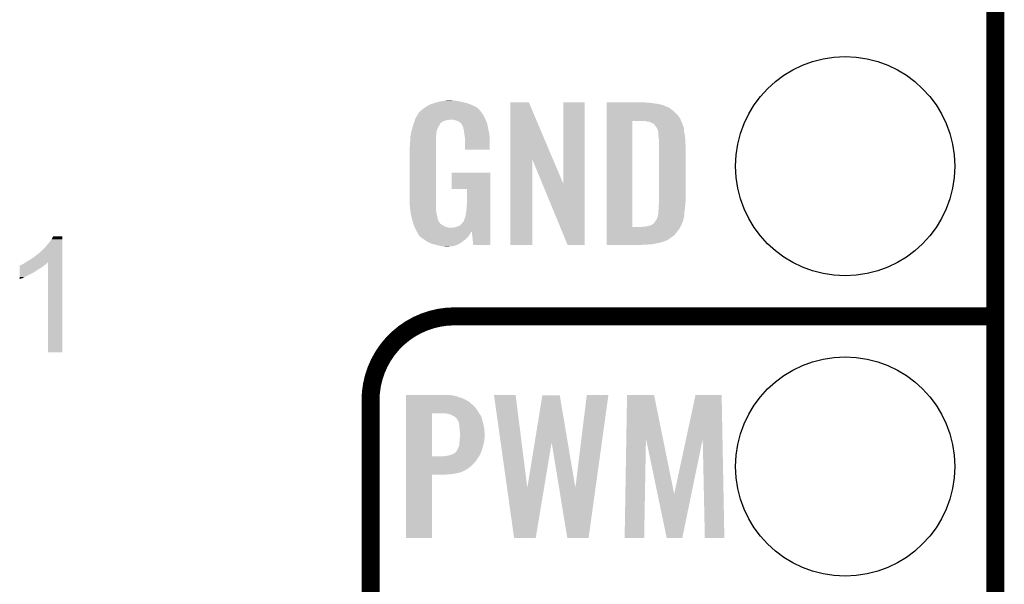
# Model space of a CAD drawing. Extents: x -1.3 to 24.2, y -3.9 to 39.7.
# Tile 28 of 42: x 15.9 to 24.2, y 16.8 to 21.6. Entities that reach past the tile are written whole.
import ezdxf

# ---------------------------------------------------------------- set-up
doc = ezdxf.new("R2010")
doc.units = 0
doc.layers.get('0').update_dxf_attribs({"linetype": 'CONTINUOUS'})
for name, color, linetype in [('3V3_TO_5V_CLICK_V100_GKO', 14, 'CONTINUOUS'), ('3V3_TO_5V_CLICK_V100_GTO', 12, 'CONTINUOUS'), ('3V3_TO_5V_CLICK_V100_GTS', 13, 'CONTINUOUS')]:
    doc.layers.add(name, color=color, linetype=linetype)

# ---------------------------------------------------------------- blocks, each defined once
blk = doc.blocks.new('ROUND_23')
blk.add_circle((0, 0), 0.9271)

msp = doc.modelspace()

# ---------------------------------------------------------------- linework, layer by layer
at = {"layer": '3V3_TO_5V_CLICK_V100_GKO', "const_width": 0.1524}
msp.add_lwpolyline([(24.13, -1.27), (24.13, 39.5986)], dxfattribs=at)
at = {"layer": '3V3_TO_5V_CLICK_V100_GTO', "const_width": 0.1524}
msp.add_lwpolyline([(19.558, 19.05, 0.4142136), (18.8468, 18.3388)], format="xyb", dxfattribs=at)
for points in [[(19.558, 19.05), (24.13, 19.05)], [(18.8468, -0.5588), (18.8468, 18.3388)]]:
    msp.add_lwpolyline(points, dxfattribs=at)
at = {"layer": '3V3_TO_5V_CLICK_V100_GTO'}
for points in [[(19.28876, 20.8026), (19.30971, 20.817838), (19.761198, 20.8026), (19.74596, 20.817838)], [(19.30971, 20.817838), (19.3167, 20.822922), (19.74596, 20.817838), (19.735794, 20.822922)], [(19.3167, 20.822922), (19.34337, 20.83816), (19.735794, 20.822922), (19.70532, 20.83816)], [(19.34337, 20.83816), (19.352262, 20.84324), (19.70532, 20.83816), (19.690926, 20.84324)], [(19.352262, 20.84324), (19.37512, 20.85086), (19.690926, 20.84324), (19.669332, 20.85086)], [(19.37512, 20.85086), (19.38358, 20.853398), (19.669332, 20.85086), (19.66214, 20.853398)], [(19.38358, 20.853398), (19.417452, 20.86356), (19.66214, 20.853398), (19.61896, 20.86356)], [(19.417452, 20.86356), (19.42592, 20.8661), (19.61896, 20.86356), (19.607106, 20.8661)], [(19.42592, 20.8661), (19.4564, 20.87118), (19.607106, 20.8661), (19.583398, 20.87118)], [(19.4564, 20.87118), (19.47164, 20.87372), (19.583398, 20.87118), (19.56562, 20.87372)], [(19.47164, 20.87372), (19.486882, 20.87626), (19.550382, 20.87372), (19.537682, 20.87626)], [(20.027912, 20.375768), (20.02792, 20.861006), (20.390574, 20.375768), (20.185384, 20.861006)], [(20.02792, 20.861006), (20.027922, 20.86102), (20.185384, 20.861006), (20.027922, 20.86102)], [(20.47748, 20.170248), (20.4775, 20.860998), (20.657806, 20.170248), (20.65782, 20.860998)], [(20.4775, 20.860998), (20.477502, 20.86102), (20.65782, 20.860998), (20.477502, 20.86102)], [(20.84326, 20.85848), (20.843262, 20.86102), (21.17852, 20.85848), (21.15312, 20.86102)], [(20.84326, 20.85594), (20.84326, 20.85848), (21.21154, 20.85594), (21.17852, 20.85848)], [(20.84326, 20.85086), (20.84326, 20.85594), (21.24964, 20.85086), (21.21154, 20.85594)], [(20.84326, 20.84578), (20.84326, 20.85086), (21.285202, 20.84578), (21.24964, 20.85086)], [(20.84326, 20.83562), (20.84326, 20.84578), (21.323302, 20.83562), (21.285202, 20.84578)], [(20.84326, 20.82038), (20.84326, 20.83562), (21.356324, 20.82038), (21.323302, 20.83562)], [(20.84326, 20.820378), (20.84326, 20.82038), (21.361404, 20.820378), (21.356324, 20.82038)], [(20.84326, 20.8153), (20.84326, 20.820378), (21.37156, 20.8153), (21.361404, 20.820378)], [(20.84326, 20.80514), (20.84326, 20.8153), (21.38426, 20.80514), (21.37156, 20.8153)], [(19.2278, 20.726402), (19.2405, 20.74926), (19.814308, 20.726402), (19.801838, 20.74926)], [(19.2405, 20.74926), (19.253196, 20.769578), (19.801838, 20.74926), (19.78914, 20.769578)], [(19.253196, 20.769578), (19.2532, 20.769584), (19.78914, 20.769578), (19.789136, 20.769584)], [(19.2532, 20.769584), (19.253214, 20.772126), (19.789136, 20.769584), (19.787102, 20.772126)], [(19.253214, 20.772126), (19.258282, 20.774664), (19.787102, 20.772126), (19.785072, 20.774664)], [(19.258282, 20.774664), (19.264374, 20.78228), (19.785072, 20.774664), (19.77898, 20.78228)], [(19.264374, 20.78228), (19.268436, 20.787356), (19.77898, 20.78228), (19.776442, 20.787356)], [(19.268436, 20.787356), (19.268442, 20.787362), (19.776442, 20.787356), (19.776436, 20.787362)], [(19.268442, 20.787362), (19.28876, 20.8026), (19.776436, 20.787362), (19.761198, 20.8026)], [(20.843258, 20.726398), (20.84326, 20.754338), (21.463, 20.726398), (21.44268, 20.754338)], [(20.84326, 20.7899), (20.84326, 20.80514), (21.40458, 20.7899), (21.38426, 20.80514)], [(20.84326, 20.774662), (20.84326, 20.7899), (21.42236, 20.774662), (21.40458, 20.7899)], [(20.84326, 20.754338), (20.84326, 20.774662), (21.44268, 20.754338), (21.42236, 20.774662)], [(19.200876, 20.64512), (19.206972, 20.665442), (19.41576, 20.64512), (19.42846, 20.665442)], [(19.206972, 20.665442), (19.21002, 20.6756), (19.42846, 20.665442), (19.433538, 20.6756)], [(19.21002, 20.6756), (19.211796, 20.680676), (19.433538, 20.6756), (19.436078, 20.680676)], [(19.211796, 20.680676), (19.213574, 20.68576), (19.436078, 20.680676), (19.44116, 20.68576)], [(19.213574, 20.68576), (19.21713, 20.69592), (19.44116, 20.68576), (19.45386, 20.69592)], [(19.21713, 20.69592), (19.218908, 20.701), (19.45386, 20.69592), (19.46402, 20.701)], [(19.218908, 20.701), (19.222464, 20.711158), (19.46402, 20.701), (19.494498, 20.711158)], [(19.222464, 20.71116), (19.223354, 20.7137), (19.504658, 20.71116), (19.514818, 20.7137)], [(19.222464, 20.711158), (19.222464, 20.71116), (19.494498, 20.711158), (19.504658, 20.71116)], [(19.223354, 20.7137), (19.22602, 20.72132), (19.820128, 20.7137), (19.81708, 20.72132)], [(19.22602, 20.72132), (19.2278, 20.726402), (19.81708, 20.72132), (19.814308, 20.726402)], [(19.557998, 20.71116), (19.542758, 20.7137), (19.821144, 20.71116), (19.820128, 20.7137)], [(19.570698, 20.706082), (19.557998, 20.71116), (19.823176, 20.706082), (19.821144, 20.71116)], [(19.583396, 20.703542), (19.570698, 20.706082), (19.824192, 20.703542), (19.823176, 20.706082)], [(19.588478, 20.698464), (19.583396, 20.703542), (19.826222, 20.698464), (19.824192, 20.703542)], [(19.596098, 20.69592), (19.588478, 20.698464), (19.82724, 20.69592), (19.826222, 20.698464)], [(19.601176, 20.693382), (19.596098, 20.69592), (19.828256, 20.693382), (19.82724, 20.69592)], [(19.610072, 20.683218), (19.601176, 20.693382), (19.83232, 20.683218), (19.828256, 20.693382)], [(19.618958, 20.673062), (19.610072, 20.683218), (19.834578, 20.673062), (19.83232, 20.683218)], [(19.62658, 20.65528), (19.618958, 20.673062), (19.83853, 20.65528), (19.834578, 20.673062)], [(19.631658, 20.645124), (19.62658, 20.65528), (19.840786, 20.645124), (19.83853, 20.65528)], [(20.843242, 19.806942), (20.843258, 20.70354), (21.06168, 19.806942), (21.061702, 20.70354)], [(20.843258, 20.70354), (20.843258, 20.726398), (21.473394, 20.70354), (21.463, 20.726398)], [(21.175982, 20.700998), (21.155658, 20.70354), (21.47455, 20.700998), (21.473394, 20.70354)], [(21.1836, 20.69846), (21.175982, 20.700998), (21.475702, 20.69846), (21.47455, 20.700998)], [(21.191224, 20.69592), (21.1836, 20.69846), (21.478238, 20.69592), (21.475702, 20.69846)], [(21.206464, 20.695918), (21.191224, 20.69592), (21.47824, 20.695918), (21.478238, 20.69592)], [(21.206472, 20.695914), (21.206464, 20.695918), (21.478242, 20.695914), (21.47824, 20.695918)], [(21.216622, 20.690838), (21.206472, 20.695914), (21.479512, 20.690838), (21.478242, 20.695914)], [(21.224242, 20.68576), (21.216622, 20.690838), (21.480782, 20.68576), (21.479512, 20.690838)], [(21.224248, 20.685758), (21.224242, 20.68576), (21.480782, 20.685758), (21.480782, 20.68576)], [(21.229324, 20.68322), (21.224248, 20.685758), (21.481734, 20.68322), (21.480782, 20.685758)], [(21.231864, 20.683218), (21.229324, 20.68322), (21.481736, 20.683218), (21.481734, 20.68322)], [(21.244562, 20.675596), (21.231864, 20.683218), (21.484594, 20.675596), (21.481736, 20.683218)], [(21.25218, 20.66544), (21.244562, 20.675596), (21.4884, 20.66544), (21.484594, 20.675596)], [(21.26742, 20.645118), (21.25218, 20.66544), (21.495174, 20.645118), (21.4884, 20.66544)], [(19.18208, 20.52828), (19.184478, 20.571458), (19.40052, 20.52828), (19.40052, 20.571458)], [(19.184478, 20.571458), (19.18462, 20.574002), (19.40052, 20.571458), (19.400882, 20.574002)], [(19.18462, 20.574002), (19.187666, 20.58924), (19.400882, 20.574002), (19.40306, 20.58924)], [(19.187666, 20.58924), (19.189698, 20.599398), (19.40306, 20.58924), (19.40306, 20.599398)], [(19.189698, 20.599398), (19.19173, 20.609558), (19.40306, 20.599398), (19.4056, 20.609558)], [(19.19173, 20.609558), (19.193254, 20.617176), (19.4056, 20.609558), (19.4056, 20.617176)], [(19.193254, 20.617176), (19.19478, 20.6248), (19.4056, 20.617176), (19.40837, 20.6248)], [(19.19478, 20.6248), (19.200876, 20.64512), (19.40837, 20.6248), (19.41576, 20.64512)], [(19.63166, 20.637504), (19.631658, 20.645124), (19.84248, 20.637504), (19.840786, 20.645124)], [(19.631662, 20.6375), (19.63166, 20.637504), (19.84248, 20.6375), (19.84248, 20.637504)], [(19.634198, 20.632422), (19.631662, 20.6375), (19.843448, 20.632422), (19.84248, 20.6375)], [(19.63674, 20.61718), (19.634198, 20.632422), (19.846352, 20.61718), (19.843448, 20.632422)], [(19.63928, 20.5994), (19.63674, 20.61718), (19.849738, 20.5994), (19.846352, 20.61718)], [(19.641626, 20.584158), (19.63928, 20.5994), (19.85264, 20.584158), (19.849738, 20.5994)], [(19.64436, 20.566382), (19.641626, 20.584158), (19.853382, 20.566382), (19.85264, 20.584158)], [(19.64436, 20.5232), (19.64436, 20.566382), (19.85518, 20.5232), (19.853382, 20.566382)], [(21.26869, 20.642578), (21.26742, 20.645118), (21.49602, 20.642578), (21.495174, 20.645118)], [(21.27758, 20.624796), (21.26869, 20.642578), (21.497502, 20.624796), (21.49602, 20.642578)], [(21.27758, 20.62226), (21.27758, 20.624796), (21.497714, 20.62226), (21.497502, 20.624796)], [(21.279032, 20.612098), (21.27758, 20.62226), (21.49856, 20.612098), (21.497714, 20.62226)], [(21.28012, 20.604478), (21.279032, 20.612098), (21.500086, 20.604478), (21.49856, 20.612098)], [(21.28012, 20.58416), (21.28012, 20.604478), (21.504148, 20.58416), (21.500086, 20.604478)], [(21.28139, 20.574), (21.28012, 20.58416), (21.50618, 20.574), (21.504148, 20.58416)], [(21.2852, 20.543518), (21.28139, 20.574), (21.508086, 20.543518), (21.50618, 20.574)], [(19.177, 20.474942), (19.17954, 20.490182), (19.40052, 20.474942), (19.40052, 20.490182)], [(19.17954, 20.50796), (19.18208, 20.52828), (19.40052, 20.50796), (19.40052, 20.52828)], [(19.17954, 20.490182), (19.17954, 20.50796), (19.40052, 20.490182), (19.40052, 20.50796)], [(19.64436, 20.459722), (19.64436, 20.5232), (19.855158, 20.459722), (19.85518, 20.5232)], [(21.2852, 20.53336), (21.2852, 20.543518), (21.50872, 20.53336), (21.508086, 20.543518)], [(21.2852, 20.485102), (21.2852, 20.53336), (21.51126, 20.485102), (21.50872, 20.53336)], [(21.2852, 20.02282), (21.2852, 20.485102), (21.51126, 20.02282), (21.51126, 20.485102)], [(19.177, 20.05076), (19.177, 20.474942), (19.40052, 20.05076), (19.40052, 20.474942)], [(19.855158, 20.4597), (19.64436, 20.459722), (19.855158, 20.4597), (19.855158, 20.459722)], [(20.0279, 19.654542), (20.027912, 20.375768), (20.215838, 19.654542), (20.21586, 20.375768)], [(20.300544, 20.170248), (20.21586, 20.375768), (20.47748, 20.170248), (20.390574, 20.375768)], [(19.5326, 20.126982), (19.53262, 20.264098), (19.860254, 20.126982), (19.86026, 20.264098)], [(19.53262, 20.264098), (19.532622, 20.26412), (19.86026, 20.264098), (19.532622, 20.26412)], [(20.513036, 19.654534), (20.300544, 20.170248), (20.657798, 19.654534), (20.657806, 20.170248)], [(19.662118, 20.12696), (19.5326, 20.126982), (19.860254, 20.12696), (19.860254, 20.126982)], [(19.66214, 20.012658), (19.662118, 20.12696), (19.86025, 20.012658), (19.860254, 20.12696)], [(19.17954, 19.97964), (19.177, 20.05076), (19.40052, 19.97964), (19.40052, 20.05076)], [(19.6596, 19.97456), (19.66214, 20.012658), (19.860248, 19.97456), (19.86025, 20.012658)], [(21.28266, 19.977102), (21.284506, 19.99742), (21.507026, 19.977102), (21.50872, 19.99742)], [(21.284506, 19.99742), (21.2852, 20.00504), (21.50872, 19.99742), (21.509482, 20.00504)], [(21.2852, 20.00504), (21.2852, 20.02282), (21.509482, 20.00504), (21.51126, 20.02282)], [(19.183808, 19.944078), (19.17954, 19.97964), (19.40052, 19.944078), (19.40052, 19.97964)], [(19.186552, 19.92122), (19.183808, 19.944078), (19.4056, 19.92122), (19.40052, 19.944078)], [(19.18716, 19.916142), (19.186552, 19.92122), (19.406616, 19.916142), (19.4056, 19.92122)], [(19.198594, 19.870418), (19.18716, 19.916142), (19.415762, 19.870418), (19.406616, 19.916142)], [(19.64944, 19.890744), (19.65198, 19.9136), (19.860246, 19.890744), (19.860246, 19.9136)], [(19.65198, 19.9136), (19.65706, 19.94154), (19.860246, 19.9136), (19.860248, 19.94154)], [(19.65706, 19.94154), (19.6596, 19.97456), (19.860248, 19.94154), (19.860248, 19.97456)], [(21.274676, 19.893278), (21.27758, 19.903436), (21.49856, 19.893278), (21.499236, 19.903436)], [(21.27758, 19.905976), (21.280118, 19.911056), (21.499406, 19.905976), (21.499744, 19.911056)], [(21.27758, 19.903436), (21.27758, 19.905976), (21.499236, 19.903436), (21.499406, 19.905976)], [(21.280118, 19.93138), (21.28012, 19.936458), (21.5011, 19.93138), (21.501824, 19.936458)], [(21.280118, 19.911056), (21.280118, 19.93138), (21.499744, 19.911056), (21.5011, 19.93138)], [(21.28012, 19.936458), (21.28266, 19.95424), (21.501824, 19.936458), (21.504364, 19.95424)], [(21.28266, 19.96694), (21.28266, 19.977102), (21.50618, 19.96694), (21.507026, 19.977102)], [(21.28266, 19.95424), (21.28266, 19.96694), (21.504364, 19.95424), (21.50618, 19.96694)], [(19.199862, 19.86534), (19.198594, 19.870418), (19.418022, 19.86534), (19.415762, 19.870418)], [(19.205786, 19.84756), (19.199862, 19.86534), (19.425934, 19.84756), (19.418022, 19.86534)], [(19.205792, 19.847546), (19.205786, 19.84756), (19.428466, 19.847546), (19.425934, 19.84756)], [(19.207478, 19.84248), (19.205792, 19.847546), (19.431002, 19.84248), (19.428466, 19.847546)], [(19.209738, 19.832318), (19.207478, 19.84248), (19.438622, 19.832318), (19.431002, 19.84248)], [(19.21143, 19.8247), (19.209738, 19.832318), (19.448782, 19.8247), (19.438622, 19.832318)], [(19.212558, 19.819622), (19.21143, 19.8247), (19.458936, 19.819622), (19.448782, 19.8247)], [(19.21383, 19.81708), (19.212558, 19.819622), (19.464018, 19.81708), (19.458936, 19.819622)], [(19.218912, 19.806918), (19.21383, 19.81708), (19.481804, 19.806918), (19.464018, 19.81708)], [(19.58848, 19.812), (19.60372, 19.819622), (19.860242, 19.812), (19.860242, 19.819622)], [(19.60372, 19.819622), (19.61896, 19.83486), (19.860242, 19.819622), (19.860244, 19.83486)], [(19.61896, 19.83486), (19.631658, 19.850098), (19.860244, 19.83486), (19.860244, 19.850098)], [(19.631658, 19.850098), (19.6342, 19.852644), (19.860244, 19.850098), (19.860244, 19.852644)], [(19.6342, 19.852644), (19.64182, 19.8755), (19.860244, 19.852644), (19.860244, 19.8755)], [(19.64182, 19.8755), (19.64944, 19.890744), (19.860244, 19.8755), (19.860246, 19.890744)], [(21.170898, 19.80946), (21.206448, 19.817078), (21.46808, 19.80946), (21.473158, 19.817078)], [(21.206448, 19.817078), (21.206458, 19.81708), (21.473158, 19.817078), (21.473158, 19.81708)], [(21.206458, 19.81708), (21.2217, 19.82216), (21.473158, 19.81708), (21.4757, 19.82216)], [(21.2217, 19.82216), (21.23694, 19.83232), (21.4757, 19.82216), (21.479606, 19.83232)], [(21.23694, 19.83232), (21.24202, 19.8374), (21.479606, 19.83232), (21.48156, 19.8374)], [(21.24202, 19.8374), (21.25218, 19.8501), (21.48156, 19.8374), (21.486444, 19.8501)], [(21.25218, 19.8501), (21.255564, 19.855178), (21.486444, 19.8501), (21.488398, 19.855178)], [(21.255564, 19.855178), (21.267418, 19.872958), (21.488398, 19.855178), (21.49314, 19.872958)], [(21.267418, 19.872958), (21.2725, 19.885658), (21.49314, 19.872958), (21.496526, 19.885658)], [(21.2725, 19.885658), (21.274676, 19.893278), (21.496526, 19.885658), (21.49856, 19.893278)], [(19.22018, 19.80438), (19.218912, 19.806918), (19.49196, 19.80438), (19.481804, 19.806918)], [(19.22127, 19.80184), (19.22018, 19.80438), (19.502122, 19.80184), (19.49196, 19.80438)], [(19.222358, 19.7993), (19.22127, 19.80184), (19.527518, 19.7993), (19.502122, 19.80184)], [(19.2278, 19.786602), (19.222358, 19.7993), (19.860242, 19.786602), (19.860242, 19.7993)], [(19.23542, 19.773902), (19.2278, 19.786602), (19.860242, 19.773902), (19.860242, 19.786602)], [(19.236944, 19.770096), (19.23542, 19.773902), (19.860242, 19.770096), (19.860242, 19.773902)], [(19.237456, 19.768814), (19.236944, 19.770096), (19.702774, 19.768814), (19.70278, 19.770096)], [(19.23847, 19.76628), (19.237456, 19.768814), (19.70024, 19.76628), (19.702774, 19.768814)], [(19.2405, 19.761204), (19.23847, 19.76628), (19.696856, 19.761204), (19.70024, 19.76628)], [(19.245576, 19.756122), (19.2405, 19.761204), (19.693468, 19.756122), (19.696856, 19.761204)], [(19.247274, 19.751042), (19.245576, 19.756122), (19.690082, 19.751042), (19.693468, 19.756122)], [(19.24812, 19.748504), (19.247274, 19.751042), (19.68867, 19.748504), (19.690082, 19.751042)], [(19.250654, 19.745966), (19.24812, 19.748504), (19.68726, 19.745966), (19.68867, 19.748504)], [(19.25066, 19.743424), (19.250654, 19.745966), (19.685848, 19.743424), (19.68726, 19.745966)], [(19.262092, 19.72818), (19.25066, 19.743424), (19.677378, 19.72818), (19.685848, 19.743424)], [(19.540222, 19.7993), (19.555462, 19.801842), (19.860242, 19.7993), (19.860242, 19.801842)], [(19.555462, 19.801842), (19.5707, 19.80692), (19.860242, 19.801842), (19.860242, 19.80692)], [(19.5707, 19.80692), (19.58848, 19.812), (19.860242, 19.80692), (19.860242, 19.812)], [(19.715478, 19.65454), (19.7028, 19.770096), (19.860238, 19.65454), (19.860242, 19.770096)], [(20.84324, 19.75612), (20.843242, 19.77644), (21.43252, 19.75612), (21.44776, 19.77644)], [(20.84324, 19.73326), (20.84324, 19.75612), (21.412198, 19.73326), (21.43252, 19.75612)], [(20.84324, 19.71548), (20.84324, 19.73326), (21.3868, 19.71548), (21.412198, 19.73326)], [(20.843242, 19.80692), (20.843242, 19.806942), (21.142958, 19.80692), (21.06168, 19.806942)], [(20.843242, 19.79422), (20.843242, 19.80692), (21.460458, 19.79422), (21.46681, 19.80692)], [(20.843242, 19.77644), (20.843242, 19.79422), (21.44776, 19.77644), (21.460458, 19.79422)], [(21.142958, 19.80692), (21.155648, 19.809458), (21.46681, 19.80692), (21.46808, 19.809458)], [(21.155648, 19.809458), (21.155658, 19.80946), (21.46808, 19.809458), (21.46808, 19.80946)], [(16.09852, 19.636742), (16.11376, 19.65706), (16.240758, 19.636742), (16.240758, 19.65706)], [(16.11376, 19.65706), (16.13154, 19.677378), (16.240758, 19.65706), (16.240758, 19.677378)], [(16.13154, 19.677378), (16.14932, 19.700242), (16.240758, 19.677378), (16.240758, 19.700242)], [(16.14932, 19.700242), (16.162022, 19.725618), (16.240758, 19.700242), (16.24076, 19.725618)], [(16.162022, 19.725618), (16.162034, 19.72564), (16.24076, 19.725618), (16.162034, 19.72564)], [(19.265898, 19.723102), (19.262092, 19.72818), (19.6723, 19.723102), (19.677378, 19.72818)], [(19.28368, 19.7104), (19.265898, 19.723102), (19.659598, 19.7104), (19.6723, 19.723102)], [(19.291302, 19.70532), (19.28368, 19.7104), (19.65452, 19.70532), (19.659598, 19.7104)], [(19.321778, 19.685002), (19.291302, 19.70532), (19.629684, 19.685002), (19.65452, 19.70532)], [(19.326862, 19.68246), (19.321778, 19.685002), (19.626578, 19.68246), (19.629684, 19.685002)], [(19.362418, 19.66468), (19.326862, 19.68246), (19.59892, 19.66468), (19.626578, 19.68246)], [(19.38274, 19.6596), (19.362418, 19.66468), (19.59102, 19.6596), (19.59892, 19.66468)], [(19.40306, 19.65452), (19.38274, 19.6596), (19.577472, 19.65452), (19.59102, 19.6596)], [(19.438618, 19.64436), (19.40306, 19.65452), (19.550378, 19.64436), (19.577472, 19.65452)], [(19.860238, 19.65452), (19.715478, 19.65454), (19.860238, 19.65452), (19.860238, 19.65454)], [(20.215838, 19.65452), (20.0279, 19.654542), (20.215838, 19.65452), (20.215838, 19.654542)], [(20.657798, 19.65452), (20.513036, 19.654534), (20.657798, 19.65452), (20.657798, 19.654534)], [(20.84324, 19.69516), (20.84324, 19.71548), (21.358858, 19.69516), (21.3868, 19.71548)], [(20.84324, 19.692618), (20.84324, 19.69516), (21.353778, 19.692618), (21.358858, 19.69516)], [(20.84324, 19.690078), (20.84324, 19.692618), (21.343618, 19.690078), (21.353778, 19.692618)], [(20.84324, 19.682458), (20.84324, 19.690078), (21.32584, 19.682458), (21.343618, 19.690078)], [(20.84324, 19.67484), (20.84324, 19.682458), (21.30044, 19.67484), (21.32584, 19.682458)], [(20.84324, 19.66722), (20.84324, 19.67484), (21.26742, 19.66722), (21.30044, 19.67484)], [(20.84324, 19.6596), (20.84324, 19.66722), (21.22932, 19.6596), (21.26742, 19.66722)], [(20.84324, 19.65706), (20.84324, 19.6596), (21.18614, 19.65706), (21.22932, 19.6596)], [(20.84324, 19.654542), (20.84324, 19.65706), (21.13578, 19.654542), (21.18614, 19.65706)], [(21.13534, 19.65452), (20.84324, 19.654542), (21.13534, 19.65452), (21.13578, 19.654542)], [(15.99692, 19.54784), (16.02486, 19.5707), (16.240756, 19.54784), (16.240756, 19.5707)], [(16.02486, 19.5707), (16.05534, 19.59357), (16.240756, 19.5707), (16.240756, 19.59357)], [(16.05534, 19.59357), (16.055362, 19.5961), (16.240756, 19.59357), (16.240756, 19.5961)], [(16.055362, 19.5961), (16.057886, 19.596106), (16.240756, 19.5961), (16.240756, 19.596106)], [(16.057886, 19.596106), (16.09852, 19.636742), (16.240756, 19.596106), (16.240758, 19.636742)], [(19.4564, 19.64182), (19.438618, 19.64436), (19.52498, 19.64182), (19.550378, 19.64436)], [(19.481798, 19.63928), (19.469098, 19.64182), (19.497042, 19.63928), (19.52498, 19.64182)], [(15.885164, 19.481802), (15.890242, 19.48434), (16.088362, 19.481802), (16.09217, 19.48434)], [(15.890242, 19.48434), (15.897864, 19.486882), (16.09217, 19.48434), (16.095982, 19.486882)], [(15.897864, 19.486882), (15.905482, 19.49196), (16.095982, 19.486882), (16.1036, 19.49196)], [(15.905482, 19.49196), (15.915642, 19.497042), (16.1036, 19.49196), (16.10868, 19.497042)], [(15.915642, 19.497042), (15.930826, 19.507164), (16.10868, 19.497042), (16.118802, 19.507164)], [(15.930826, 19.507164), (15.938498, 19.512278), (16.240754, 19.507164), (16.240754, 19.512278)], [(15.938498, 19.512278), (15.96644, 19.52752), (16.240754, 19.512278), (16.240754, 19.52752)], [(15.96644, 19.52752), (15.99692, 19.54784), (16.240754, 19.52752), (16.240756, 19.54784)], [(16.11884, 18.745222), (16.118802, 19.507164), (16.240738, 18.745222), (16.240754, 19.507164)], [(15.880082, 19.38274), (15.88009, 19.4183), (15.92326, 19.38274), (15.994378, 19.4183)], [(15.88009, 19.425918), (15.880094, 19.44116), (16.004538, 19.425918), (16.029942, 19.44116)], [(15.88009, 19.42338), (15.88009, 19.425918), (16.002, 19.42338), (16.004538, 19.425918)], [(15.88009, 19.4183), (15.88009, 19.42338), (15.994378, 19.4183), (16.002, 19.42338)], [(15.880094, 19.44116), (15.880096, 19.4564), (16.029942, 19.44116), (16.0528, 19.4564)], [(15.880096, 19.4564), (15.8801, 19.4691), (16.0528, 19.4564), (16.073118, 19.4691)], [(15.8801, 19.4691), (15.880102, 19.47926), (16.073118, 19.4691), (16.08531, 19.47926)], [(15.880102, 19.47926), (15.882626, 19.479266), (16.08531, 19.47926), (16.085318, 19.479266)], [(15.882626, 19.479266), (15.88516, 19.4818), (16.085318, 19.479266), (16.08836, 19.4818)], [(15.88516, 19.4818), (15.885164, 19.481802), (16.08836, 19.4818), (16.088362, 19.481802)], [(15.88008, 19.37258), (15.880082, 19.38274), (15.9004, 19.37258), (15.92326, 19.38274)], [(15.88008, 19.36499), (15.88008, 19.37258), (15.88008, 19.36499), (15.9004, 19.37258)], [(16.240738, 18.7452), (16.11884, 18.745222), (16.240738, 18.7452), (16.240738, 18.745222)], [(19.14654, 18.38198), (19.146542, 18.38452), (19.53006, 18.38198), (19.514822, 18.38452)], [(19.14654, 18.37944), (19.14654, 18.38198), (19.550378, 18.37944), (19.53006, 18.38198)], [(19.14654, 18.374358), (19.14654, 18.37944), (19.573242, 18.374358), (19.550378, 18.37944)], [(19.14654, 18.364198), (19.14654, 18.374358), (19.59864, 18.364198), (19.573242, 18.374358)], [(19.14654, 18.35658), (19.14654, 18.364198), (19.62658, 18.35658), (19.59864, 18.364198)], [(19.14654, 18.341338), (19.14654, 18.35658), (19.65706, 18.341338), (19.62658, 18.35658)], [(19.14654, 18.323558), (19.14654, 18.341338), (19.685002, 18.323558), (19.65706, 18.341338)], [(19.14654, 18.29816), (19.14654, 18.323558), (19.71294, 18.29816), (19.685002, 18.323558)], [(19.890768, 18.3845), (19.890764, 18.384518), (20.073622, 18.3845), (19.890764, 18.384518)], [(20.001202, 17.59981), (19.890768, 18.3845), (20.172704, 17.59981), (20.073622, 18.3845)], [(20.23493, 17.98307), (20.299696, 18.381962), (20.514372, 17.98307), (20.447004, 18.381962)], [(20.299696, 18.381962), (20.2997, 18.38198), (20.447004, 18.381962), (20.2997, 18.38198)], [(20.579098, 17.59981), (20.675616, 18.384496), (20.749662, 17.59981), (20.858478, 18.384496)], [(20.675616, 18.384496), (20.67562, 18.38452), (20.858478, 18.384496), (20.67562, 18.38452)], [(21.00978, 18.016024), (21.01598, 18.384502), (21.319396, 18.016024), (21.244564, 18.384502)], [(21.01598, 18.384502), (21.015982, 18.38452), (21.244564, 18.384502), (21.015982, 18.38452)], [(21.51526, 18.013488), (21.595092, 18.384498), (21.82307, 18.013488), (21.81606, 18.384498)], [(21.595092, 18.384498), (21.595098, 18.38452), (21.81606, 18.384498), (21.595098, 18.38452)], [(19.146538, 18.272758), (19.14654, 18.29816), (19.73834, 18.272758), (19.71294, 18.29816)], [(19.146538, 18.22958), (19.146538, 18.272758), (19.7661, 18.22958), (19.73834, 18.272758)], [(19.146532, 17.866382), (19.146538, 18.22958), (19.3675, 17.866382), (19.367522, 18.22958)], [(19.494502, 18.22704), (19.474178, 18.22958), (19.767734, 18.22704), (19.7661, 18.22958)], [(19.51228, 18.22196), (19.494502, 18.22704), (19.771, 18.22196), (19.767734, 18.22704)], [(19.527524, 18.219416), (19.51228, 18.22196), (19.772634, 18.219416), (19.771, 18.22196)], [(19.542762, 18.20926), (19.527524, 18.219416), (19.779164, 18.20926), (19.772634, 18.219416)], [(19.547844, 18.20672), (19.542762, 18.20926), (19.780798, 18.20672), (19.779164, 18.20926)], [(19.550386, 18.206716), (19.547844, 18.20672), (19.7808, 18.206716), (19.780798, 18.20672)], [(19.557154, 18.20164), (19.550386, 18.206716), (19.784062, 18.20164), (19.7808, 18.206716)], [(19.570702, 18.191476), (19.557154, 18.20164), (19.786738, 18.191476), (19.784062, 18.20164)], [(19.5834, 18.17116), (19.570702, 18.191476), (19.792082, 18.17116), (19.786738, 18.191476)], [(19.59102, 18.15846), (19.5834, 18.17116), (19.795424, 18.15846), (19.792082, 18.17116)], [(19.59356, 18.15338), (19.59102, 18.15846), (19.79676, 18.15338), (19.795424, 18.15846)], [(19.59356, 18.153376), (19.59356, 18.15338), (19.796762, 18.153376), (19.79676, 18.15338)], [(19.59356, 18.150838), (19.59356, 18.153376), (19.797396, 18.150838), (19.796762, 18.153376)], [(19.5961, 18.1356), (19.59356, 18.150838), (19.801206, 18.1356), (19.797396, 18.150838)], [(19.59864, 18.11782), (19.5961, 18.1356), (19.80565, 18.11782), (19.801206, 18.1356)], [(19.59973, 18.102578), (19.59864, 18.11782), (19.80946, 18.102578), (19.80565, 18.11782)], [(19.60118, 18.08226), (19.59973, 18.102578), (19.810308, 18.08226), (19.80946, 18.102578)], [(19.60372, 18.067018), (19.60118, 18.08226), (19.810942, 18.067018), (19.810308, 18.08226)], [(19.59864, 17.98066), (19.599332, 17.98828), (19.805226, 17.98066), (19.80692, 17.98828)], [(19.599332, 17.98828), (19.60118, 18.0086), (19.80692, 17.98828), (19.809176, 18.0086)], [(19.60118, 18.0086), (19.601374, 18.011142), (19.809176, 18.0086), (19.80946, 18.011142)], [(19.601374, 18.011142), (19.602546, 18.026378), (19.80946, 18.011142), (19.812, 18.026378)], [(19.602546, 18.026378), (19.60372, 18.04162), (19.812, 18.026378), (19.812, 18.04162)], [(19.60372, 18.04162), (19.60372, 18.067018), (19.812, 18.04162), (19.810942, 18.067018)], [(20.99564, 17.175502), (21.00978, 18.016024), (21.160718, 17.175502), (21.175976, 18.016024)], [(21.273894, 17.546424), (21.175976, 18.016024), (21.414762, 17.546424), (21.319396, 18.016024)], [(21.414762, 17.546424), (21.51526, 18.013488), (21.559746, 17.546424), (21.656, 18.013488)], [(21.67382, 17.175502), (21.656, 18.013488), (21.838898, 17.175502), (21.82307, 18.013488)], [(19.557996, 17.891758), (19.573238, 17.907), (19.777708, 17.891758), (19.784058, 17.907)], [(19.573238, 17.907002), (19.58848, 17.93748), (19.78406, 17.907002), (19.79422, 17.93748)], [(19.573238, 17.907), (19.573238, 17.907002), (19.784058, 17.907), (19.78406, 17.907002)], [(19.58848, 17.93748), (19.596098, 17.955258), (19.79422, 17.93748), (19.799068, 17.955258)], [(19.596098, 17.955258), (19.597114, 17.96542), (19.799068, 17.955258), (19.80184, 17.96542)], [(19.597114, 17.96542), (19.59864, 17.98066), (19.80184, 17.96542), (19.805226, 17.98066)], [(20.172704, 17.59981), (20.23493, 17.98307), (20.314512, 17.59981), (20.378398, 17.98307)], [(20.44109, 17.59981), (20.378398, 17.98307), (20.579098, 17.59981), (20.514372, 17.98307)], [(19.14653, 17.815558), (19.146532, 17.86636), (19.730718, 17.815558), (19.764586, 17.86636)], [(19.146532, 17.86636), (19.146532, 17.866382), (19.466558, 17.86636), (19.3675, 17.866382)], [(19.466558, 17.86636), (19.4818, 17.8689), (19.764586, 17.86636), (19.766278, 17.8689)], [(19.4818, 17.8689), (19.502118, 17.87144), (19.766278, 17.8689), (19.767972, 17.87144)], [(19.502118, 17.87144), (19.519888, 17.876518), (19.767972, 17.87144), (19.771358, 17.876518)], [(19.519888, 17.876518), (19.519902, 17.876522), (19.771358, 17.876518), (19.771358, 17.876522)], [(19.519902, 17.876522), (19.54022, 17.88414), (19.771358, 17.876522), (19.774532, 17.88414)], [(19.54022, 17.88414), (19.557996, 17.891758), (19.774532, 17.88414), (19.777708, 17.891758)], [(19.14653, 17.79016), (19.14653, 17.815558), (19.70532, 17.79016), (19.730718, 17.815558)], [(19.14653, 17.764758), (19.14653, 17.79016), (19.674838, 17.764758), (19.70532, 17.79016)], [(19.14653, 17.7419), (19.14653, 17.764758), (19.636742, 17.7419), (19.674838, 17.764758)], [(19.14653, 17.72666), (19.14653, 17.7419), (19.596098, 17.72666), (19.636742, 17.7419)], [(19.14652, 17.175502), (19.146528, 17.711398), (19.367478, 17.175502), (19.3675, 17.711398)], [(19.146528, 17.7165), (19.14653, 17.72666), (19.542762, 17.7165), (19.596098, 17.72666)], [(19.146528, 17.71142), (19.146528, 17.7165), (19.486882, 17.71142), (19.542762, 17.7165)], [(19.146528, 17.711398), (19.146528, 17.71142), (19.3675, 17.711398), (19.486882, 17.71142)], [(20.060918, 17.1755), (20.001202, 17.59981), (20.243784, 17.1755), (20.314512, 17.59981)], [(20.510496, 17.175498), (20.44109, 17.59981), (20.690822, 17.175498), (20.749662, 17.59981)], [(21.351236, 17.175498), (21.273894, 17.546424), (21.483304, 17.175498), (21.559746, 17.546424)], [(19.367478, 17.17548), (19.14652, 17.175502), (19.367478, 17.17548), (19.367478, 17.175502)], [(20.243782, 17.17548), (20.060918, 17.1755), (20.243782, 17.17548), (20.243784, 17.1755)], [(20.69082, 17.17548), (20.510496, 17.175498), (20.69082, 17.17548), (20.690822, 17.175498)], [(21.160718, 17.17548), (20.99564, 17.175502), (21.160718, 17.17548), (21.160718, 17.175502)], [(21.483302, 17.17548), (21.351236, 17.175498), (21.483302, 17.17548), (21.483304, 17.175498)], [(21.838898, 17.17548), (21.67382, 17.175502), (21.838898, 17.17548), (21.838898, 17.175502)]]:
    msp.add_solid(points, dxfattribs=at)

# ---------------------------------------------------------------- block references
at = {"layer": '3V3_TO_5V_CLICK_V100_GTS'}
for p in [(22.86, 20.32), (22.86, 17.78)]:
    msp.add_blockref('ROUND_23', p, dxfattribs=at)

doc.saveas('drawing.dxf')
